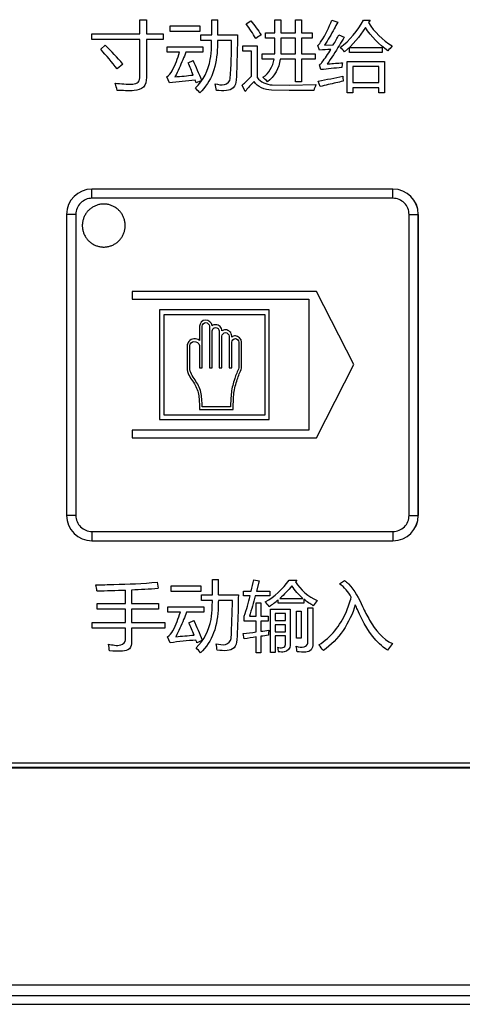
# Model space of a CAD drawing. Header units: millimetres. Extents: x 0 to 1189, y 0 to 841.
# Tile 2 of 64: x 104 to 124, y 272 to 318. Entities that reach past the tile are written whole.
import ezdxf

# ---------------------------------------------------------------- set-up
doc = ezdxf.new("R2010")
doc.units = ezdxf.units.MM
doc.header["$LTSCALE"] = 65.395
doc.layers.add('NC500E-SECONDXF_CONTINUOUS_LINE', color=7, linetype='CONTINUOUS')

msp = doc.modelspace()

# ---------------------------------------------------------------- linework, layer by layer
at = {"layer": 'NC500E-SECONDXF_CONTINUOUS_LINE', "color": 7, "linetype": 'Continuous'}
for p, q in [((109.22, 317.23), (109.22, 317.884)), ((109.22, 317.884), (109.52, 317.884)), ((109.52, 317.884), (109.52, 317.23)), ((110.63, 317.343), (110.63, 317.598)), ((110.63, 317.598), (112.011, 317.598)), ((112.011, 317.598), (112.011, 317.343)), ((112.562, 317.891), (112.845, 317.891)), ((114.161, 317.691), (114.381, 317.84)), ((115.497, 317.275), (115.497, 317.881)), ((115.497, 317.881), (115.773, 317.881)), ((115.773, 317.881), (115.773, 317.275)), ((116.455, 317.275), (116.455, 317.881)), ((116.455, 317.881), (116.731, 317.881)), ((116.731, 317.881), (116.731, 317.275)), ((118.154, 317.874), (118.426, 317.778)), ((119.621, 317.874), (119.928, 317.874)), ((119.928, 317.874), (119.855, 317.757)), ((106.985, 316.964), (106.985, 317.23)), ((106.985, 317.23), (109.22, 317.23)), ((109.52, 317.23), (110.306, 317.23)), ((110.306, 317.23), (110.306, 316.964)), ((112.011, 317.343), (110.63, 317.343)), ((112.045, 316.92), (112.045, 317.182)), ((112.045, 317.182), (112.559, 317.182)), ((112.836, 317.182), (113.765, 317.182)), ((115.063, 317.026), (115.063, 317.275)), ((115.063, 317.275), (115.497, 317.275)), ((115.773, 317.275), (116.455, 317.275)), ((116.731, 317.275), (117.241, 317.275)), ((117.241, 317.275), (117.241, 317.026)), ((118.474, 317.188), (118.732, 317.078)), ((109.22, 316.964), (106.985, 316.964)), ((107.391, 316.513), (107.605, 316.703)), ((109.22, 315.256), (109.22, 316.964)), ((109.52, 316.964), (109.52, 315.207)), ((110.306, 316.964), (109.52, 316.964)), ((112.555, 316.92), (112.045, 316.92)), ((112.548, 316.634), (112.555, 316.92)), ((113.485, 316.92), (112.831, 316.92)), ((114.006, 316.42), (114.006, 316.675)), ((114.006, 316.675), (114.681, 316.675)), ((114.681, 316.675), (114.681, 315.206)), ((115.497, 317.026), (115.063, 317.026)), ((116.455, 317.026), (115.773, 317.026)), ((116.455, 316.296), (116.455, 317.026)), ((116.731, 317.026), (116.731, 316.296)), ((117.241, 317.026), (116.731, 317.026)), ((117.578, 316.472), (117.506, 316.689)), ((117.806, 316.71), (118.216, 316.716)), ((110.485, 316.375), (110.485, 316.63)), ((110.485, 316.63), (112.149, 316.63)), ((111.067, 316.375), (110.485, 316.375)), ((112.149, 316.375), (111.356, 316.375)), ((112.149, 316.63), (112.149, 316.375)), ((114.416, 316.42), (114.006, 316.42)), ((114.416, 315.261), (114.416, 316.42)), ((114.901, 316.048), (114.901, 316.296)), ((114.901, 316.296), (115.492, 316.296)), ((115.77, 316.296), (116.455, 316.296)), ((116.731, 316.296), (117.375, 316.296)), ((117.375, 316.296), (117.375, 316.048)), ((118.977, 316.358), (118.977, 316.596)), ((118.977, 316.596), (120.486, 316.596)), ((120.486, 316.358), (118.977, 316.358)), ((120.486, 316.596), (120.486, 316.358)), ((108.428, 315.828), (108.163, 315.604)), ((111.456, 315.886), (111.694, 315.993)), ((115.465, 316.048), (114.901, 316.048)), ((116.455, 316.048), (115.747, 316.048)), ((116.455, 315.001), (116.455, 316.048)), ((116.731, 316.048), (116.731, 315.001)), ((117.375, 316.048), (116.731, 316.048)), ((117.633, 315.566), (117.578, 315.786)), ((118.86, 314.491), (118.86, 315.952)), ((118.86, 315.952), (120.603, 315.952)), ((120.603, 315.952), (120.603, 314.494)), ((119.122, 315.714), (119.122, 314.963)), ((120.341, 315.714), (119.122, 315.714)), ((120.341, 314.963), (120.341, 315.714)), ((110.592, 314.956), (110.471, 315.235)), ((111.835, 314.949), (111.787, 315.08)), ((114.116, 314.553), (113.975, 314.839)), ((115.37, 314.86), (116.186, 314.842)), ((116.186, 314.842), (117.406, 314.873)), ((116.731, 315.001), (116.455, 315.001)), ((117.609, 314.777), (117.52, 315.032)), ((119.122, 314.963), (120.341, 314.963)), ((116.166, 314.598), (115.335, 314.615)), ((117.31, 314.601), (116.166, 314.598)), ((119.122, 314.491), (118.86, 314.491)), ((119.122, 314.725), (119.122, 314.491)), ((120.341, 314.725), (119.122, 314.725)), ((120.341, 314.494), (120.341, 314.725)), ((120.603, 314.494), (120.341, 314.494)), ((106.986, 310.008), (106.985, 310.01)), ((120.997, 310.01), (106.985, 310.01)), ((106.986, 309.579), (106.986, 310.008)), ((120.995, 310.008), (106.986, 310.008)), ((120.995, 310.008), (120.997, 310.01)), ((120.995, 309.579), (120.995, 310.008)), ((120.995, 309.579), (106.986, 309.579)), ((107.456, 309.308), (107.417, 309.304)), ((107.495, 309.31), (107.456, 309.308)), ((107.535, 309.311), (107.495, 309.31)), ((107.574, 309.31), (107.535, 309.311)), ((107.613, 309.308), (107.574, 309.31)), ((107.652, 309.304), (107.613, 309.308)), ((106.704, 308.867), (106.683, 308.833)), ((106.726, 308.899), (106.704, 308.867)), ((106.75, 308.93), (106.726, 308.899)), ((106.774, 308.961), (106.75, 308.93)), ((106.8, 308.99), (106.774, 308.961)), ((106.827, 309.018), (106.8, 308.99)), ((106.856, 309.045), (106.827, 309.018)), ((106.885, 309.071), (106.856, 309.045)), ((106.915, 309.096), (106.885, 309.071)), ((106.947, 309.12), (106.915, 309.096)), ((106.979, 309.142), (106.947, 309.12)), ((107.012, 309.163), (106.979, 309.142)), ((107.046, 309.183), (107.012, 309.163)), ((107.081, 309.201), (107.046, 309.183)), ((107.116, 309.218), (107.081, 309.201)), ((107.152, 309.234), (107.116, 309.218)), ((107.189, 309.248), (107.152, 309.234)), ((107.226, 309.261), (107.189, 309.248)), ((107.264, 309.273), (107.226, 309.261)), ((107.302, 309.283), (107.264, 309.273)), ((107.34, 309.291), (107.302, 309.283)), ((107.378, 309.299), (107.34, 309.291)), ((107.417, 309.304), (107.378, 309.299)), ((107.691, 309.299), (107.652, 309.304)), ((107.729, 309.291), (107.691, 309.299)), ((107.768, 309.283), (107.729, 309.291)), ((107.806, 309.273), (107.768, 309.283)), ((107.843, 309.261), (107.806, 309.273)), ((107.88, 309.248), (107.843, 309.261)), ((107.917, 309.234), (107.88, 309.248)), ((107.953, 309.218), (107.917, 309.234)), ((107.988, 309.201), (107.953, 309.218)), ((108.023, 309.183), (107.988, 309.201)), ((108.057, 309.163), (108.023, 309.183)), ((108.09, 309.142), (108.057, 309.163)), ((108.122, 309.12), (108.09, 309.142)), ((108.154, 309.096), (108.122, 309.12)), ((108.184, 309.071), (108.154, 309.096)), ((108.213, 309.045), (108.184, 309.071)), ((108.242, 309.018), (108.213, 309.045)), ((108.269, 308.99), (108.242, 309.018)), ((108.295, 308.961), (108.269, 308.99)), ((108.32, 308.93), (108.295, 308.961)), ((108.343, 308.899), (108.32, 308.93)), ((108.365, 308.867), (108.343, 308.899)), ((108.386, 308.833), (108.365, 308.867)), ((105.805, 308.83), (105.805, 294.818)), ((105.807, 308.829), (105.805, 308.83)), ((105.807, 308.829), (105.807, 294.82)), ((106.237, 308.829), (105.807, 308.829)), ((106.237, 308.829), (106.237, 294.82)), ((106.542, 308.428), (106.538, 308.389)), ((106.547, 308.467), (106.542, 308.428)), ((106.554, 308.506), (106.547, 308.467)), ((106.563, 308.544), (106.554, 308.506)), ((106.573, 308.582), (106.563, 308.544)), ((106.584, 308.62), (106.573, 308.582)), ((106.597, 308.657), (106.584, 308.62)), ((106.612, 308.693), (106.597, 308.657)), ((106.627, 308.729), (106.612, 308.693)), ((106.645, 308.765), (106.627, 308.729)), ((106.663, 308.799), (106.645, 308.765)), ((106.683, 308.833), (106.663, 308.799)), ((108.406, 308.799), (108.386, 308.833)), ((108.425, 308.765), (108.406, 308.799)), ((108.442, 308.729), (108.425, 308.765)), ((108.457, 308.693), (108.442, 308.729)), ((108.472, 308.657), (108.457, 308.693)), ((108.485, 308.62), (108.472, 308.657)), ((108.496, 308.582), (108.485, 308.62)), ((108.506, 308.544), (108.496, 308.582)), ((108.515, 308.506), (108.506, 308.544)), ((108.522, 308.467), (108.515, 308.506)), ((108.527, 308.428), (108.522, 308.467)), ((108.531, 308.389), (108.527, 308.428)), ((121.745, 294.82), (121.745, 308.829)), ((121.745, 308.829), (122.175, 308.829)), ((122.175, 308.829), (122.177, 308.83)), ((122.175, 294.82), (122.175, 308.829)), ((122.177, 294.818), (122.177, 308.83)), ((106.538, 308.389), (106.535, 308.35)), ((106.535, 308.35), (106.535, 308.311)), ((106.535, 308.311), (106.535, 308.272)), ((106.535, 308.272), (106.538, 308.233)), ((106.538, 308.233), (106.542, 308.194)), ((106.542, 308.194), (106.547, 308.155)), ((106.547, 308.155), (106.554, 308.116)), ((106.554, 308.116), (106.563, 308.078)), ((106.563, 308.078), (106.573, 308.04)), ((106.573, 308.04), (106.585, 308.003)), ((106.585, 308.003), (106.597, 307.965)), ((106.597, 307.965), (106.612, 307.929)), ((108.457, 307.929), (108.472, 307.965)), ((108.472, 307.965), (108.485, 308.003)), ((108.485, 308.003), (108.496, 308.04)), ((108.496, 308.04), (108.506, 308.078)), ((108.506, 308.078), (108.515, 308.116)), ((108.515, 308.116), (108.522, 308.155)), ((108.522, 308.155), (108.527, 308.194)), ((108.527, 308.194), (108.531, 308.233)), ((108.534, 308.35), (108.531, 308.389)), ((108.531, 308.233), (108.534, 308.272)), ((108.535, 308.311), (108.534, 308.35)), ((108.534, 308.272), (108.535, 308.311)), ((106.612, 307.929), (106.628, 307.893)), ((106.628, 307.893), (106.645, 307.858)), ((106.645, 307.858), (106.663, 307.823)), ((106.663, 307.823), (106.683, 307.789)), ((106.683, 307.789), (106.704, 307.756)), ((106.704, 307.756), (106.726, 307.723)), ((106.726, 307.723), (106.75, 307.692)), ((106.75, 307.692), (106.774, 307.662)), ((106.774, 307.662), (106.8, 307.632)), ((106.8, 307.632), (106.827, 307.604)), ((106.827, 307.604), (106.856, 307.577)), ((106.856, 307.577), (106.885, 307.551)), ((106.885, 307.551), (106.915, 307.526)), ((106.915, 307.526), (106.947, 307.503)), ((106.947, 307.503), (106.979, 307.48)), ((106.979, 307.48), (107.012, 307.46)), ((108.057, 307.459), (108.09, 307.48)), ((108.09, 307.48), (108.122, 307.503)), ((108.122, 307.503), (108.154, 307.526)), ((108.154, 307.526), (108.184, 307.551)), ((108.184, 307.551), (108.213, 307.577)), ((108.213, 307.577), (108.242, 307.604)), ((108.242, 307.604), (108.269, 307.632)), ((108.269, 307.632), (108.295, 307.662)), ((108.295, 307.662), (108.32, 307.692)), ((108.32, 307.692), (108.343, 307.723)), ((108.343, 307.723), (108.365, 307.756)), ((108.365, 307.756), (108.386, 307.789)), ((108.386, 307.789), (108.406, 307.823)), ((108.406, 307.823), (108.425, 307.858)), ((108.425, 307.858), (108.442, 307.893)), ((108.442, 307.893), (108.457, 307.929)), ((107.012, 307.46), (107.046, 307.44)), ((107.046, 307.44), (107.081, 307.421)), ((107.081, 307.421), (107.116, 307.404)), ((107.116, 307.404), (107.152, 307.388)), ((107.152, 307.388), (107.189, 307.374)), ((107.189, 307.374), (107.226, 307.361)), ((107.226, 307.361), (107.264, 307.35)), ((107.264, 307.35), (107.302, 307.34)), ((107.302, 307.34), (107.34, 307.331)), ((107.34, 307.331), (107.378, 307.324)), ((107.378, 307.324), (107.417, 307.319)), ((107.417, 307.319), (107.456, 307.315)), ((107.456, 307.315), (107.495, 307.312)), ((107.495, 307.312), (107.535, 307.311)), ((107.535, 307.311), (107.574, 307.312)), ((107.574, 307.312), (107.613, 307.315)), ((107.613, 307.315), (107.652, 307.319)), ((107.652, 307.319), (107.691, 307.324)), ((107.691, 307.324), (107.729, 307.331)), ((107.729, 307.331), (107.768, 307.34)), ((107.768, 307.34), (107.806, 307.35)), ((107.806, 307.35), (107.843, 307.361)), ((107.843, 307.361), (107.88, 307.374)), ((107.88, 307.374), (107.917, 307.388)), ((107.917, 307.388), (107.953, 307.404)), ((107.953, 307.404), (107.988, 307.421)), ((107.988, 307.421), (108.023, 307.44)), ((108.023, 307.44), (108.057, 307.459)), ((108.852, 305.243), (108.852, 304.884)), ((117.443, 305.243), (108.852, 305.243)), ((119.172, 301.837), (117.443, 305.243)), ((108.852, 304.884), (117.084, 304.884)), ((117.084, 304.884), (117.084, 298.788)), ((110.133, 304.388), (110.133, 299.285)), ((115.234, 304.388), (110.133, 304.388)), ((115.234, 299.285), (115.234, 304.388)), ((110.341, 299.492), (110.341, 304.178)), ((110.341, 304.178), (115.026, 304.178)), ((115.026, 304.178), (115.026, 299.492)), ((111.992, 303.624), (111.992, 302.963)), ((112.116, 301.682), (112.116, 303.624)), ((112.451, 303.624), (112.451, 301.682)), ((112.575, 301.682), (112.575, 303.404)), ((112.909, 303.404), (112.909, 301.682)), ((113.033, 303.404), (113.033, 303.404)), ((113.033, 301.682), (113.033, 303.164)), ((113.367, 303.164), (113.367, 301.682)), ((113.492, 303.122), (113.492, 303.164)), ((111.416, 302.732), (111.416, 301.682)), ((111.542, 301.682), (111.542, 302.724)), ((111.992, 302.724), (111.992, 301.682)), ((113.492, 301.682), (113.492, 302.882)), ((113.826, 302.882), (113.826, 301.693)), ((113.951, 301.669), (113.951, 302.882)), ((111.992, 301.682), (112.116, 301.682)), ((112.451, 301.682), (112.575, 301.682)), ((112.909, 301.682), (113.033, 301.682)), ((113.367, 301.682), (113.492, 301.682)), ((117.443, 298.43), (119.172, 301.837)), ((111.99, 299.756), (113.56, 299.756)), ((113.437, 299.88), (112.113, 299.88)), ((110.133, 299.285), (115.234, 299.285)), ((115.026, 299.492), (110.341, 299.492)), ((108.852, 298.788), (108.852, 298.43)), ((117.084, 298.788), (108.852, 298.788)), ((108.852, 298.43), (117.443, 298.43)), ((105.807, 294.82), (105.805, 294.818)), ((106.237, 294.82), (105.807, 294.82)), ((121.745, 294.82), (122.175, 294.82)), ((122.175, 294.82), (122.177, 294.818)), ((106.986, 294.07), (106.986, 293.64)), ((106.986, 294.07), (120.995, 294.07)), ((120.995, 294.07), (120.995, 293.64)), ((106.986, 293.64), (106.985, 293.639)), ((106.985, 293.639), (120.997, 293.639)), ((106.986, 293.64), (120.995, 293.64)), ((120.995, 293.64), (120.997, 293.639)), ((110.022, 291.712), (110.067, 291.429)), ((110.666, 291.285), (110.666, 291.54)), ((110.666, 291.54), (112.048, 291.54)), ((112.048, 291.54), (112.048, 291.285)), ((112.599, 291.832), (112.881, 291.832)), ((114.521, 291.826), (114.769, 291.771)), ((114.769, 291.771), (114.645, 291.295)), ((116.158, 291.801), (116.516, 291.801)), ((116.516, 291.801), (116.457, 291.726)), ((118.507, 291.633), (118.735, 291.795)), ((108.544, 290.727), (108.544, 291.349)), ((108.833, 291.363), (108.833, 290.727)), ((112.048, 291.285), (110.666, 291.285)), ((112.082, 290.861), (112.082, 291.123)), ((112.082, 291.123), (112.595, 291.123)), ((112.873, 291.123), (113.801, 291.123)), ((114.042, 291.075), (114.042, 291.295)), ((114.042, 291.295), (114.401, 291.295)), ((114.346, 291.075), (114.042, 291.075)), ((115.269, 291.075), (114.587, 291.075)), ((114.645, 291.295), (115.269, 291.295)), ((115.269, 291.295), (115.269, 291.075)), ((107.231, 290.454), (107.231, 290.727)), ((107.231, 290.727), (108.544, 290.727)), ((108.833, 290.727), (110.084, 290.727)), ((110.084, 290.727), (110.084, 290.454)), ((110.521, 290.317), (110.521, 290.572)), ((110.521, 290.572), (112.185, 290.572)), ((112.592, 290.861), (112.082, 290.861)), ((112.185, 290.572), (112.185, 290.317)), ((112.585, 290.575), (112.592, 290.861)), ((113.522, 290.861), (112.868, 290.861)), ((114.625, 290.127), (114.625, 290.754)), ((114.625, 290.754), (114.852, 290.754)), ((114.852, 290.754), (114.852, 290.127)), ((115.658, 290.744), (115.658, 290.895)), ((116.854, 290.744), (115.658, 290.744)), ((115.73, 290.961), (116.798, 290.961)), ((116.854, 290.916), (116.854, 290.744)), ((117.029, 288.88), (117.029, 290.527)), ((117.029, 290.527), (117.264, 290.527)), ((117.264, 290.527), (117.264, 288.849)), ((108.544, 290.454), (107.231, 290.454)), ((108.544, 289.838), (108.544, 290.454)), ((108.833, 290.454), (108.833, 289.838)), ((110.084, 290.454), (108.833, 290.454)), ((111.104, 290.317), (110.521, 290.317)), ((112.185, 290.317), (111.393, 290.317)), ((114.073, 289.9), (114.073, 290.137)), ((114.315, 290.127), (114.625, 290.127)), ((114.852, 290.127), (115.183, 290.127)), ((115.183, 290.127), (115.183, 289.9)), ((115.3, 288.436), (115.3, 290.465)), ((115.3, 290.465), (116.216, 290.465)), ((115.52, 290.255), (115.52, 289.927)), ((115.996, 290.255), (115.52, 290.255)), ((115.996, 289.927), (115.996, 290.255)), ((116.216, 290.465), (116.216, 288.77)), ((116.502, 289.107), (116.502, 290.361)), ((116.502, 290.361), (116.723, 290.361)), ((116.723, 290.361), (116.723, 289.107)), ((106.99, 289.566), (106.99, 289.838)), ((106.99, 289.838), (108.544, 289.838)), ((108.833, 289.838), (110.38, 289.838)), ((110.38, 289.838), (110.38, 289.566)), ((111.493, 289.827), (111.731, 289.934)), ((114.625, 289.9), (114.073, 289.9)), ((114.625, 289.397), (114.625, 289.9)), ((114.852, 289.9), (114.852, 289.428)), ((115.183, 289.9), (114.852, 289.9)), ((115.52, 289.927), (115.996, 289.927)), ((115.52, 289.734), (115.52, 289.404)), ((115.996, 289.734), (115.52, 289.734)), ((115.996, 289.404), (115.996, 289.734)), ((108.544, 289.566), (106.99, 289.566)), ((108.544, 289.028), (108.544, 289.566)), ((108.833, 289.566), (108.833, 288.932)), ((110.38, 289.566), (108.833, 289.566)), ((110.628, 288.897), (110.508, 289.176)), ((114.063, 289.076), (114.025, 289.328)), ((114.625, 288.429), (114.625, 289.163)), ((114.852, 289.197), (114.852, 288.429)), ((115.52, 289.404), (115.996, 289.404)), ((115.52, 289.211), (115.52, 288.436)), ((115.996, 289.211), (115.52, 289.211)), ((115.996, 288.811), (115.996, 289.211)), ((116.723, 289.107), (116.502, 289.107)), ((120.981, 288.856), (120.74, 288.553)), ((114.852, 288.429), (114.625, 288.429)), ((115.52, 288.436), (115.3, 288.436)), ((31.753, 283.3), (401.693, 283.3)), ((31.721, 283.068), (401.725, 283.068)), ((31.753, 283.1), (401.693, 283.1)), ((26.617, 272.97), (406.828, 272.97)), ((26.841, 272.47), (406.605, 272.47)), ((21.72, 272.068), (411.726, 272.068))]:
    msp.add_line(p, q, dxfattribs=at)
for centre, radius, start, end in [((76.938, 317.71), 35.625, 359.1502, 0.2916), ((65.079, 318.116), 47.767, 358.8794, 359.7308), ((91.952, 301.149), 22.066, 41.697, 44.817), ((77.467, 317.303), 36.021, 356.5824, 359.3902), ((96.116, 306.164), 15.304, 38.081, 42.5477), ((100.068, 310.726), 12.503, 21.5219, 24.3767), ((95.705, 308.573), 17.627, 21.6042, 24.8953), ((123.686, 315.074), 5.105, 170.8476, 173.3853), ((123.093, 265.036), 50.824, 95.0542, 96.1664), ((117.277, 256.332), 59.004, 95.33859, 96.50565), ((102.356, 312.863), 10.567, 9.4659, 11.1368), ((108.399, 311.51), 4.674, 39.514, 43.3448), ((106.987, 308.828), 1.18, 90.0088, 179.9912), ((120.995, 308.828), 1.18, 0.0088, 89.9912), ((106.986, 308.829), 0.75, 89.9998, 180.0002), ((120.995, 308.829), 0.75, 359.9998, 90.0002), ((106.987, 294.82), 1.18, 180.0088, 269.9912), ((106.986, 294.82), 0.75, 179.9998, 270.0002), ((120.995, 294.82), 1.18, 270.0088, 359.9912), ((120.995, 294.82), 0.75, 269.9998, 0.0002), ((103.668, 290.802), 3.585, 8.0649, 12.6555), ((76.975, 291.649), 35.625, 359.153, 0.2944), ((65.445, 292.053), 47.437, 358.8765, 359.7337), ((80.824, 299.205), 34.496, 346.7437, 347.6474), ((104.656, 389.908), 98.636, 271.48829, 272.25918), ((105.275, 368.421), 77.141, 272.64388, 273.5613), ((77.493, 291.244), 36.031, 356.5839, 359.3908), ((112.88, 294.247), 4.353, 302.7369, 309.6524), ((110.143, 286.334), 10.076, 24.05, 25.4305), ((100.163, 284.689), 12.441, 21.5282, 24.3958), ((95.772, 282.527), 17.594, 21.601, 24.8984), ((108.855, 316.095), 26.995, 274.3086, 276.126), ((110.812, 319.925), 30.766, 275.9947, 277.1184), ((122.248, 237.593), 52.13, 98.4095, 99.034), ((113.204, 301.834), 12.515, 277.5685, 279.2906), ((124.159, 223.373), 66.478, 97.74518, 98.04793), ((105.397, 288.25), 2.42, 6.2057, 13.7463), ((117.34, 230.028), 59.25, 95.3425, 96.50474), ((58.258, 269.215), 57.11, 20.152, 20.292), ((102.373, 286.8), 10.588, 9.4752, 11.1427), ((113.867, 288.105), 2.695, 7.7853, 13.3765), ((116.199, 287.48), 1.879, 34.04, 44.2078), ((108.559, 285.562), 4.508, 39.4344, 43.406), ((209.194, 309.699), 95.905, 192.65771, 192.78853)]:
    msp.add_arc(centre, radius, start, end, dxfattribs=at)
for centre, major_axis, start_param, end_param in [((106.985, 308.83), (-0.835, 0.835), -0.785246, 0.785246), ((120.996, 308.83), (0.835, 0.835), -0.785246, 0.785246), ((106.985, 294.819), (0.835, 0.835), 2.356347, 3.926839), ((120.996, 294.819), (0.835, -0.835), -0.785246, 0.785246)]:
    msp.add_ellipse(centre, major_axis=major_axis, ratio=0.999695, start_param=start_param, end_param=end_param, dxfattribs=at)
for points in [[(114.609, 317.016), (114.474, 317.251), (114.323, 317.475), (114.161, 317.691)], [(114.381, 317.84), (114.55, 317.629), (114.711, 317.412), (114.864, 317.188)], [(118.536, 316.592), (118.981, 316.932), (119.364, 317.377), (119.621, 317.874)], [(119.855, 317.757), (120.126, 317.316), (120.52, 316.939), (120.961, 316.668)], [(114.864, 317.188), (114.777, 317.133), (114.692, 317.076), (114.609, 317.016)], [(118.216, 316.716), (118.306, 316.872), (118.391, 317.029), (118.474, 317.188)], [(119.711, 317.523), (119.458, 317.096), (119.12, 316.713), (118.736, 316.399)], [(120.762, 316.444), (120.352, 316.734), (119.977, 317.097), (119.711, 317.523)], [(115.492, 316.296), (115.497, 316.54), (115.497, 316.783), (115.497, 317.026)], [(120.961, 316.668), (120.892, 316.596), (120.825, 316.521), (120.762, 316.444)], [(118.098, 316.51), (117.925, 316.499), (117.752, 316.485), (117.578, 316.472)], [(118.736, 316.399), (118.675, 316.469), (118.606, 316.532), (118.536, 316.592)], [(114.943, 315.211), (115.221, 315.387), (115.408, 315.724), (115.465, 316.048)], [(115.747, 316.048), (115.69, 315.651), (115.482, 315.231), (115.153, 315.001)], [(110.847, 315.235), (111.131, 315.256), (111.415, 315.283), (111.699, 315.313)], [(117.52, 315.032), (117.905, 315.104), (118.289, 315.182), (118.67, 315.269)], [(118.67, 315.269), (118.668, 315.188), (118.669, 315.106), (118.674, 315.025)], [(108.152, 314.598), (108.133, 314.712), (108.102, 314.824), (108.07, 314.935)], [(112.094, 315.063), (112.007, 315.026), (111.921, 314.988), (111.835, 314.949)], [(115.335, 314.615), (115.036, 314.62), (114.686, 314.759), (114.529, 315.015)], [(114.681, 315.206), (114.818, 314.989), (115.113, 314.864), (115.37, 314.86)], [(115.153, 315.001), (115.087, 315.075), (115.016, 315.144), (114.943, 315.211)], [(117.406, 314.873), (117.376, 314.782), (117.343, 314.691), (117.31, 314.601)], [(113.659, 303.176), (113.601, 303.178), (113.537, 303.159), (113.492, 303.122)], [(113.951, 302.882), (113.951, 303.02), (113.797, 303.176), (113.659, 303.176)], [(115.052, 290.796), (115.482, 291.047), (115.874, 291.392), (116.158, 291.801)], [(116.289, 291.547), (116.12, 291.336), (115.933, 291.138), (115.73, 290.961)], [(116.798, 290.961), (116.603, 291.131), (116.431, 291.33), (116.289, 291.547)], [(116.457, 291.726), (116.703, 291.356), (117.059, 291.034), (117.467, 290.858)], [(119.052, 291.019), (118.911, 291.254), (118.743, 291.494), (118.507, 291.633)], [(114.073, 290.137), (114.182, 290.444), (114.267, 290.759), (114.346, 291.075)], [(114.587, 291.075), (114.501, 290.758), (114.412, 290.441), (114.315, 290.127)], [(115.234, 290.585), (115.178, 290.659), (115.119, 290.732), (115.052, 290.796)], [(117.288, 290.62), (117.135, 290.705), (116.988, 290.804), (116.854, 290.916)], [(117.467, 290.858), (117.402, 290.782), (117.34, 290.704), (117.288, 290.62)], [(119.243, 290.661), (119, 289.83), (118.466, 289.028), (117.756, 288.532)], [(115.224, 289.483), (115.214, 289.404), (115.205, 289.325), (115.2, 289.245)], [(112.13, 289.004), (112.044, 288.967), (111.958, 288.929), (111.872, 288.89)]]:
    msp.add_open_spline(points, degree=3, dxfattribs=at)
for points, knots in [([(117.506, 316.689), (117.561, 316.752), (117.828, 317.118), (118.013, 317.535), (118.154, 317.874)], [0, 0, 0, 0, 0.185825, 1, 1, 1, 1]), ([(118.426, 317.778), (118.372, 317.673), (118.179, 317.31), (117.971, 316.953), (117.806, 316.71)], [0, 0, 0, 0, 0.285111, 1, 1, 1, 1]), ([(113.765, 317.182), (113.761, 316.975), (113.746, 316.275), (113.723, 315.576), (113.696, 315.083)], [0, 0, 0, 0, 0.295164, 1, 1, 1, 1]), ([(112.831, 316.92), (112.829, 316.822), (112.822, 316.314), (112.711, 315.424), (112.268, 314.743), (112.004, 314.484)], [0, 0, 0, 0, 0.111173, 0.57911, 1, 1, 1, 1]), ([(115.773, 317.026), (115.773, 316.937), (115.772, 316.694), (115.773, 316.45), (115.77, 316.296)], [0, 0, 0, 0, 0.366642, 1, 1, 1, 1]), ([(118.732, 317.078), (118.656, 316.952), (118.399, 316.531), (118.133, 316.114), (117.933, 315.831)], [0, 0, 0, 0, 0.298754, 1, 1, 1, 1]), ([(110.471, 315.235), (110.579, 315.296), (110.838, 315.674), (110.965, 316.083), (111.067, 316.375)], [0, 0, 0, 0, 0.285156, 1, 1, 1, 1]), ([(111.356, 316.375), (111.31, 316.259), (111.152, 315.874), (110.983, 315.493), (110.847, 315.235)], [0, 0, 0, 0, 0.299807, 1, 1, 1, 1]), ([(111.797, 314.718), (112.168, 315.048), (112.488, 315.743), (112.544, 316.434), (112.548, 316.634)], [0, 0, 0, 0, 0.712575, 1, 1, 1, 1]), ([(117.578, 315.786), (117.617, 315.823), (117.817, 316.045), (117.974, 316.3), (118.098, 316.51)], [0, 0, 0, 0, 0.181474, 1, 1, 1, 1]), ([(117.933, 315.831), (117.95, 315.831), (118.187, 315.856), (118.425, 315.869), (118.646, 315.886)], [0, 0, 0, 0, 0.06967, 1, 1, 1, 1]), ([(108.07, 314.935), (108.203, 314.921), (108.479, 314.908), (108.827, 314.876), (109.181, 314.947), (109.22, 315.162), (109.22, 315.256)], [0, 0, 0, 0, 0.29539, 0.598928, 0.793826, 1, 1, 1, 1]), ([(109.52, 315.207), (109.52, 315.047), (109.455, 314.681), (108.818, 314.549), (108.42, 314.596), (108.152, 314.598)], [0, 0, 0, 0, 0.277344, 0.537184, 1, 1, 1, 1]), ([(112.724, 314.904), (112.868, 314.886), (113.143, 314.776), (113.419, 315.026), (113.423, 315.156)], [0, 0, 0, 0, 0.527473, 1, 1, 1, 1]), ([(113.696, 315.083), (113.686, 314.954), (113.624, 314.677), (113.196, 314.557), (112.934, 314.595), (112.779, 314.601)], [0, 0, 0, 0, 0.324713, 0.611637, 1, 1, 1, 1]), ([(113.975, 314.839), (114.022, 314.884), (114.168, 315.026), (114.315, 315.167), (114.416, 315.261)], [0, 0, 0, 0, 0.322942, 1, 1, 1, 1]), ([(114.529, 315.015), (114.502, 314.989), (114.357, 314.843), (114.224, 314.684), (114.116, 314.553)], [0, 0, 0, 0, 0.178956, 1, 1, 1, 1]), ([(118.674, 315.025), (118.564, 315.002), (118.207, 314.925), (117.852, 314.844), (117.609, 314.777)], [0, 0, 0, 0, 0.308852, 1, 1, 1, 1]), ([(112.575, 303.644), (112.566, 303.781), (112.261, 304.061), (111.99, 303.757), (111.992, 303.624)], [0, 0, 0, 0, 0.507783, 1, 1, 1, 1]), ([(112.116, 303.624), (112.116, 303.703), (112.283, 303.88), (112.451, 303.703), (112.451, 303.624)], [0, 0, 0, 0, 0.499053, 1, 1, 1, 1]), ([(113.033, 303.404), (113.033, 303.479), (112.97, 303.634), (112.759, 303.718), (112.621, 303.679), (112.575, 303.644)], [0, 0, 0, 0, 0.35908, 0.718935, 1, 1, 1, 1]), ([(112.575, 303.404), (112.575, 303.483), (112.742, 303.658), (112.909, 303.483), (112.909, 303.404)], [0, 0, 0, 0, 0.499495, 1, 1, 1, 1]), ([(113.492, 303.164), (113.492, 303.239), (113.429, 303.394), (113.218, 303.479), (113.08, 303.439), (113.033, 303.404)], [0, 0, 0, 0, 0.359025, 0.718096, 1, 1, 1, 1]), ([(111.992, 302.963), (111.922, 303.02), (111.728, 303.08), (111.492, 302.951), (111.42, 302.798), (111.416, 302.732)], [0, 0, 0, 0, 0.364277, 0.730319, 1, 1, 1, 1]), ([(111.542, 302.724), (111.551, 302.814), (111.74, 303.011), (111.976, 302.83), (111.992, 302.724)], [0, 0, 0, 0, 0.456869, 1, 1, 1, 1]), ([(113.033, 303.164), (113.033, 303.243), (113.201, 303.418), (113.367, 303.243), (113.367, 303.164)], [0, 0, 0, 0, 0.500557, 1, 1, 1, 1]), ([(113.492, 302.882), (113.492, 302.961), (113.659, 303.138), (113.826, 302.961), (113.826, 302.882)], [0, 0, 0, 0, 0.499578, 1, 1, 1, 1]), ([(111.416, 301.682), (111.416, 301.569), (111.515, 301.247), (111.87, 300.852), (111.986, 300.276), (111.988, 299.919), (111.99, 299.756)], [0, 0, 0, 0, 0.166032, 0.473914, 0.761104, 1, 1, 1, 1]), ([(112.113, 299.88), (112.111, 300), (112.101, 300.329), (111.998, 300.883), (111.643, 301.28), (111.542, 301.585), (111.542, 301.682)], [0, 0, 0, 0, 0.186844, 0.517039, 0.848034, 1, 1, 1, 1]), ([(113.826, 301.693), (113.757, 301.526), (113.6, 301.154), (113.451, 300.544), (113.442, 300.1), (113.437, 299.88)], [0, 0, 0, 0, 0.291221, 0.645977, 1, 1, 1, 1]), ([(113.56, 299.756), (113.56, 299.784), (113.562, 299.924), (113.569, 300.176), (113.596, 300.617), (113.723, 301.122), (113.879, 301.495), (113.951, 301.669)], [0, 0, 0, 0, 0.042695, 0.214168, 0.383471, 0.71443, 1, 1, 1, 1]), ([(107.166, 291.588), (107.446, 291.592), (108.398, 291.613), (109.351, 291.653), (110.022, 291.712)], [0, 0, 0, 0, 0.293403, 1, 1, 1, 1]), ([(118.735, 291.795), (118.808, 291.75), (119.182, 291.411), (119.406, 290.949), (119.582, 290.575)], [0, 0, 0, 0, 0.172237, 1, 1, 1, 1]), ([(113.801, 291.123), (113.797, 290.916), (113.782, 290.217), (113.76, 289.517), (113.732, 289.025)], [0, 0, 0, 0, 0.295159, 1, 1, 1, 1]), ([(117.546, 288.79), (118.103, 289.142), (118.712, 289.913), (118.99, 290.777), (119.052, 291.019)], [0, 0, 0, 0, 0.724895, 1, 1, 1, 1]), ([(111.834, 288.66), (112.205, 288.989), (112.525, 289.684), (112.58, 290.375), (112.585, 290.575)], [0, 0, 0, 0, 0.712573, 1, 1, 1, 1]), ([(112.868, 290.861), (112.865, 290.763), (112.859, 290.256), (112.748, 289.365), (112.305, 288.684), (112.041, 288.425)], [0, 0, 0, 0, 0.111159, 0.579107, 1, 1, 1, 1]), ([(119.582, 290.575), (119.681, 290.358), (120.014, 289.703), (120.511, 289.049), (120.981, 288.856)], [0, 0, 0, 0, 0.319801, 1, 1, 1, 1]), ([(110.508, 289.176), (110.615, 289.238), (110.874, 289.615), (111.001, 290.024), (111.104, 290.317)], [0, 0, 0, 0, 0.285183, 1, 1, 1, 1]), ([(111.393, 290.317), (111.347, 290.201), (111.188, 289.816), (111.02, 289.434), (110.883, 289.176)], [0, 0, 0, 0, 0.299782, 1, 1, 1, 1]), ([(120.74, 288.553), (120.606, 288.632), (119.984, 289.133), (119.602, 289.862), (119.344, 290.441)], [0, 0, 0, 0, 0.197402, 1, 1, 1, 1]), ([(107.748, 288.825), (107.942, 288.811), (108.237, 288.677), (108.544, 288.923), (108.544, 289.028)], [0, 0, 0, 0, 0.649538, 1, 1, 1, 1]), ([(108.833, 288.932), (108.833, 288.821), (108.772, 288.561), (108.302, 288.479), (108.004, 288.51), (107.803, 288.511)], [0, 0, 0, 0, 0.261252, 0.526756, 1, 1, 1, 1]), ([(112.761, 288.846), (112.905, 288.827), (113.179, 288.717), (113.455, 288.967), (113.46, 289.097)], [0, 0, 0, 0, 0.527508, 1, 1, 1, 1]), ([(113.732, 289.025), (113.722, 288.895), (113.661, 288.619), (113.233, 288.499), (112.971, 288.536), (112.816, 288.542)], [0, 0, 0, 0, 0.324718, 0.611663, 1, 1, 1, 1]), ([(115.62, 288.684), (115.704, 288.677), (115.849, 288.62), (115.996, 288.749), (115.996, 288.811)], [0, 0, 0, 0, 0.57585, 1, 1, 1, 1]), ([(116.216, 288.77), (116.216, 288.632), (115.983, 288.411), (115.758, 288.468), (115.668, 288.47)], [0, 0, 0, 0, 0.605276, 1, 1, 1, 1]), ([(116.488, 288.728), (116.612, 288.713), (116.815, 288.623), (117.029, 288.798), (117.029, 288.88)], [0, 0, 0, 0, 0.602506, 1, 1, 1, 1]), ([(117.264, 288.849), (117.264, 288.749), (117.234, 288.529), (116.884, 288.435), (116.671, 288.464), (116.537, 288.47)], [0, 0, 0, 0, 0.31, 0.581794, 1, 1, 1, 1])]:
    msp.add_open_spline(points, degree=3, knots=knots, dxfattribs=at)

doc.saveas('drawing.dxf')
